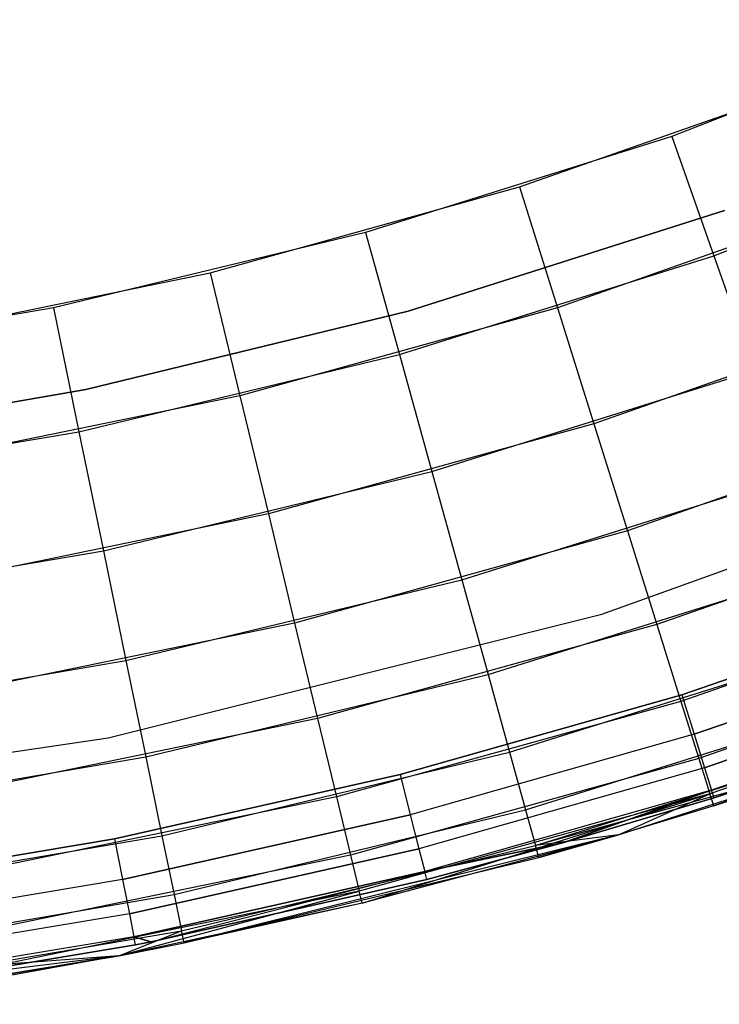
# Model space of a CAD drawing. Extents: x 0.01 to 1.98, y 0.03 to 2.78.
# Tile 9 of 39: x 1.16 to 1.29, y 0.04 to 0.22. Entities that reach past the tile are written whole.
import ezdxf

# ---------------------------------------------------------------- set-up
doc = ezdxf.new("R2010")
doc.units = 0
doc.header["$MEASUREMENT"] = 0
doc.layers.get('0').update_dxf_attribs({"color": 13, "linetype": 'CONTINUOUS'})

# ---------------------------------------------------------------- blocks, each defined once
blk = doc.blocks.new('NATALIE-10724-10723_C_STL_')
at = {"color": 0}
for p, q in [((1.33643, 0.21588, 1.4307), (1.28191, 0.19463, 1.4307)), ((1.33643, 0.21588, 1.4307), (1.28191, 0.19463, 1.4307)), ((1.25415, 0.18541, 6.15511), (1.30935, 0.2048, 6.15511)), ((1.25415, 0.18541, 6.15511), (1.30935, 0.2048, 6.15511)), ((1.28191, 0.19463, 1.4307), (1.22609, 0.17712, 1.4307)), ((1.28191, 0.19463, 1.4307), (1.22609, 0.17712, 1.4307)), ((1.28191, 0.19463, 1.4307), (1.28955, 0.17289, 1.43297)), ((1.28191, 0.19463, 1.4307), (1.28955, 0.17289, 1.43297)), ((1.28955, 0.17289, 1.43297), (1.34551, 0.1947, 1.43297)), ((1.28955, 0.17289, 1.43297), (1.34551, 0.1947, 1.43297)), ((1.19777, 0.16979, 6.15511), (1.25415, 0.18541, 6.15511)), ((1.19777, 0.16979, 6.15511), (1.25415, 0.18541, 6.15511)), ((1.25415, 0.18541, 6.15511), (1.26105, 0.16342, 6.15284)), ((1.25415, 0.18541, 6.15511), (1.26105, 0.16342, 6.15284)), ((1.31772, 0.18333, 6.15284), (1.26105, 0.16342, 6.15284)), ((1.31772, 0.18333, 6.15284), (1.26105, 0.16342, 6.15284)), ((1.2915, 0.18112, 1.42418), (1.23385, 0.16282, 1.42418)), ((1.23385, 0.16282, 1.38481), (1.2915, 0.18112, 1.38481)), ((1.2915, 0.18112, 1.42418), (1.23385, 0.16282, 1.42418)), ((1.23385, 0.16282, 1.38481), (1.2915, 0.18112, 1.38481)), ((1.22609, 0.17712, 1.4307), (1.16921, 0.16341, 1.4307)), ((1.22609, 0.17712, 1.4307), (1.16921, 0.16341, 1.4307)), ((1.22609, 0.17712, 1.4307), (1.23224, 0.15491, 1.43297)), ((1.22609, 0.17712, 1.4307), (1.23224, 0.15491, 1.43297)), ((1.23224, 0.15491, 1.43297), (1.28955, 0.17289, 1.43297)), ((1.23224, 0.15491, 1.43297), (1.28955, 0.17289, 1.43297)), ((1.28955, 0.17289, 1.43297), (1.29689, 0.15199, 1.43969)), ((1.28955, 0.17289, 1.43297), (1.29689, 0.15199, 1.43969)), ((1.14046, 0.15801, 6.15511), (1.19777, 0.16979, 6.15511)), ((1.14046, 0.15801, 6.15511), (1.19777, 0.16979, 6.15511)), ((1.19777, 0.16979, 6.15511), (1.20317, 0.14739, 6.15284)), ((1.19777, 0.16979, 6.15511), (1.20317, 0.14739, 6.15284)), ((1.16921, 0.16341, 1.4307), (1.11154, 0.15358, 1.4307)), ((1.16921, 0.16341, 1.4307), (1.11154, 0.15358, 1.4307)), ((1.16921, 0.16341, 1.4307), (1.17385, 0.14084, 1.43297)), ((1.16921, 0.16341, 1.4307), (1.17385, 0.14084, 1.43297)), ((1.26105, 0.16342, 6.15284), (1.20317, 0.14739, 6.15284)), ((1.26105, 0.16342, 6.15284), (1.20317, 0.14739, 6.15284)), ((1.26105, 0.16342, 6.15284), (1.26768, 0.14228, 6.14612)), ((1.26105, 0.16342, 6.15284), (1.26768, 0.14228, 6.14612)), ((1.23385, 0.16282, 1.42418), (1.17509, 0.1485, 1.42418)), ((1.17509, 0.1485, 1.38481), (1.23385, 0.16282, 1.38481)), ((1.23385, 0.16282, 1.42418), (1.17509, 0.1485, 1.42418)), ((1.17509, 0.1485, 1.38481), (1.23385, 0.16282, 1.38481)), ((1.23385, 0.16282, 1.42418), (1.23385, 0.16282, 1.38481)), ((1.23385, 0.16282, 1.42418), (1.23385, 0.16282, 1.38481)), ((1.32576, 0.16268, 6.14612), (1.26768, 0.14228, 6.14612)), ((1.32576, 0.16268, 6.14612), (1.26768, 0.14228, 6.14612)), ((1.17385, 0.14084, 1.43297), (1.23224, 0.15491, 1.43297)), ((1.17385, 0.14084, 1.43297), (1.23224, 0.15491, 1.43297)), ((1.23224, 0.15491, 1.43297), (1.23816, 0.13356, 1.43969)), ((1.23224, 0.15491, 1.43297), (1.23816, 0.13356, 1.43969)), ((1.23816, 0.13356, 1.43969), (1.29689, 0.15199, 1.43969)), ((1.23816, 0.13356, 1.43969), (1.29689, 0.15199, 1.43969)), ((1.17509, 0.1485, 1.42418), (1.11548, 0.13823, 1.42418)), ((1.11548, 0.13823, 1.38481), (1.17509, 0.1485, 1.38481)), ((1.17509, 0.1485, 1.42418), (1.11548, 0.13823, 1.42418)), ((1.11548, 0.13823, 1.38481), (1.17509, 0.1485, 1.38481)), ((1.20317, 0.14739, 6.15284), (1.14433, 0.13529, 6.15284)), ((1.20317, 0.14739, 6.15284), (1.14433, 0.13529, 6.15284)), ((1.17509, 0.1485, 1.42418), (1.17509, 0.1485, 1.38481)), ((1.17509, 0.1485, 1.42418), (1.17509, 0.1485, 1.38481)), ((1.20317, 0.14739, 6.15284), (1.20836, 0.12585, 6.14612)), ((1.20317, 0.14739, 6.15284), (1.20836, 0.12585, 6.14612)), ((1.33318, 0.14366, 6.1352), (1.27379, 0.1228, 6.1352)), ((1.33318, 0.14366, 6.1352), (1.27379, 0.1228, 6.1352)), ((1.26768, 0.14228, 6.14612), (1.20836, 0.12585, 6.14612)), ((1.26768, 0.14228, 6.14612), (1.20836, 0.12585, 6.14612)), ((1.26768, 0.14228, 6.14612), (1.27379, 0.1228, 6.1352)), ((1.26768, 0.14228, 6.14612), (1.27379, 0.1228, 6.1352)), ((1.11464, 0.13075, 1.43297), (1.17385, 0.14084, 1.43297)), ((1.11464, 0.13075, 1.43297), (1.17385, 0.14084, 1.43297)), ((1.17385, 0.14084, 1.43297), (1.17831, 0.11914, 1.43969)), ((1.17385, 0.14084, 1.43297), (1.17831, 0.11914, 1.43969)), ((1.26914, 0.10763, 1.47007), (1.35645, 0.13887, 1.47007)), ((1.26914, 0.10763, 6.11574), (1.35645, 0.13887, 6.11574)), ((1.26914, 0.10763, 1.47007), (1.35645, 0.13887, 1.47007)), ((1.26914, 0.10763, 6.11574), (1.35645, 0.13887, 6.11574)), ((1.17831, 0.11914, 1.43969), (1.23816, 0.13356, 1.43969)), ((1.17831, 0.11914, 1.43969), (1.23816, 0.13356, 1.43969)), ((1.23816, 0.13356, 1.43969), (1.24361, 0.11388, 1.4506)), ((1.23816, 0.13356, 1.43969), (1.24361, 0.11388, 1.4506)), ((1.24361, 0.11388, 1.4506), (1.30366, 0.13272, 1.4506)), ((1.24361, 0.11388, 1.4506), (1.30366, 0.13272, 1.4506)), ((1.20836, 0.12585, 6.14612), (1.14806, 0.11345, 6.14612)), ((1.20836, 0.12585, 6.14612), (1.14806, 0.11345, 6.14612)), ((1.20836, 0.12585, 6.14612), (1.21314, 0.10599, 6.1352)), ((1.20836, 0.12585, 6.14612), (1.21314, 0.10599, 6.1352)), ((1.33967, 0.12698, 6.12051), (1.27915, 0.10572, 6.12051)), ((1.33967, 0.12698, 6.12051), (1.27915, 0.10572, 6.12051)), ((1.27379, 0.1228, 6.1352), (1.21314, 0.10599, 6.1352)), ((1.27379, 0.1228, 6.1352), (1.21314, 0.10599, 6.1352)), ((1.27379, 0.1228, 6.1352), (1.27915, 0.10572, 6.12051)), ((1.27379, 0.1228, 6.1352), (1.27915, 0.10572, 6.12051)), ((1.11763, 0.10879, 1.43969), (1.17831, 0.11914, 1.43969)), ((1.11763, 0.10879, 1.43969), (1.17831, 0.11914, 1.43969)), ((1.17831, 0.11914, 1.43969), (1.18242, 0.09914, 1.4506)), ((1.17831, 0.11914, 1.43969), (1.18242, 0.09914, 1.4506)), ((1.24839, 0.09663, 1.46529), (1.30959, 0.11584, 1.46529)), ((1.24839, 0.09663, 1.46529), (1.30959, 0.11584, 1.46529)), ((1.18242, 0.09914, 1.4506), (1.24361, 0.11388, 1.4506)), ((1.18242, 0.09914, 1.4506), (1.24361, 0.11388, 1.4506)), ((1.24361, 0.11388, 1.4506), (1.24839, 0.09663, 1.46529)), ((1.24361, 0.11388, 1.4506), (1.24839, 0.09663, 1.46529)), ((1.34501, 0.11329, 6.10261), (1.28355, 0.0917, 6.10261)), ((1.34501, 0.11329, 6.10261), (1.28355, 0.0917, 6.10261)), ((1.28368, 0.09292, 1.38481), (1.3341, 0.11027, 1.38481)), ((1.3341, 0.11027, 0.00686), (1.28368, 0.09292, 0.00686)), ((1.3341, 0.11027, 0.00686), (1.28368, 0.09292, 0.00686)), ((1.28368, 0.09292, 1.38481), (1.3341, 0.11027, 1.38481)), ((1.1792, 0.0851, 1.47007), (1.26914, 0.10763, 1.47007)), ((1.1792, 0.0851, 6.11574), (1.26914, 0.10763, 6.11574)), ((1.1792, 0.0851, 1.47007), (1.26914, 0.10763, 1.47007)), ((1.1792, 0.0851, 6.11574), (1.26914, 0.10763, 6.11574)), ((1.26914, 0.10763, 6.11574), (1.26914, 0.10763, 1.47007)), ((1.26914, 0.10763, 6.11574), (1.26914, 0.10763, 1.47007)), ((1.21314, 0.10599, 6.1352), (1.15149, 0.09332, 6.1352)), ((1.21314, 0.10599, 6.1352), (1.15149, 0.09332, 6.1352)), ((1.21314, 0.10599, 6.1352), (1.21733, 0.08859, 6.12051)), ((1.21314, 0.10599, 6.1352), (1.21733, 0.08859, 6.12051)), ((1.27915, 0.10572, 6.12051), (1.21733, 0.08859, 6.12051)), ((1.27915, 0.10572, 6.12051), (1.21733, 0.08859, 6.12051)), ((1.27915, 0.10572, 6.12051), (1.28355, 0.0917, 6.10261)), ((1.27915, 0.10572, 6.12051), (1.28355, 0.0917, 6.10261)), ((1.28593, 0.08573, 0.00836), (1.33675, 0.10322, 0.00836)), ((1.28593, 0.08573, 0.00836), (1.33675, 0.10322, 0.00836)), ((1.33675, 0.10322, 1.38331), (1.28593, 0.08573, 1.38331)), ((1.33675, 0.10322, 1.38331), (1.28593, 0.08573, 1.38331)), ((1.34897, 0.10312, 6.08219), (1.28682, 0.08129, 6.08219)), ((1.34897, 0.10312, 6.08219), (1.28682, 0.08129, 6.08219)), ((1.25231, 0.08248, 1.48319), (1.31446, 0.10198, 1.48319)), ((1.25231, 0.08248, 1.48319), (1.31446, 0.10198, 1.48319)), ((1.12038, 0.08856, 1.4506), (1.18242, 0.09914, 1.4506)), ((1.12038, 0.08856, 1.4506), (1.18242, 0.09914, 1.4506)), ((1.18242, 0.09914, 1.4506), (1.18602, 0.08161, 1.46529)), ((1.18242, 0.09914, 1.4506), (1.18602, 0.08161, 1.46529)), ((1.28784, 0.07964, 0.01263), (1.33899, 0.09724, 0.01263)), ((1.28784, 0.07964, 0.01263), (1.33899, 0.09724, 0.01263)), ((1.33899, 0.09724, 1.37905), (1.28784, 0.07964, 1.37905)), ((1.33899, 0.09724, 1.37905), (1.28784, 0.07964, 1.37905)), ((1.35141, 0.09686, 6.06004), (1.28883, 0.07488, 6.06004)), ((1.35141, 0.09686, 6.06004), (1.28883, 0.07488, 6.06004)), ((1.18602, 0.08161, 1.46529), (1.24839, 0.09663, 1.46529)), ((1.18602, 0.08161, 1.46529), (1.24839, 0.09663, 1.46529)), ((1.24839, 0.09663, 1.46529), (1.25231, 0.08248, 1.48319)), ((1.24839, 0.09663, 1.46529), (1.25231, 0.08248, 1.48319)), ((1.35224, 0.09475, 6.037), (1.28951, 0.07271, 6.037)), ((1.35224, 0.09475, 6.037), (1.28951, 0.07271, 6.037)), ((1.28355, 0.0917, 6.10261), (1.22077, 0.07431, 6.10261)), ((1.28355, 0.0917, 6.10261), (1.22077, 0.07431, 6.10261)), ((1.23238, 0.07838, 1.38481), (1.28368, 0.09292, 1.38481)), ((1.28368, 0.09292, 0.00686), (1.23238, 0.07838, 0.00686)), ((1.28368, 0.09292, 0.00686), (1.23238, 0.07838, 0.00686)), ((1.23238, 0.07838, 1.38481), (1.28368, 0.09292, 1.38481)), ((1.25522, 0.07196, 1.50361), (1.31808, 0.09168, 1.50361)), ((1.25522, 0.07196, 1.50361), (1.31808, 0.09168, 1.50361)), ((1.28355, 0.0917, 6.10261), (1.28682, 0.08129, 6.08219)), ((1.28355, 0.0917, 6.10261), (1.28682, 0.08129, 6.08219)), ((1.28368, 0.09292, 0.00686), (1.28593, 0.08573, 0.00836)), ((1.28368, 0.09292, 0.00686), (1.28593, 0.08573, 0.00836)), ((1.28368, 0.09292, 1.38481), (1.28593, 0.08573, 1.38331)), ((1.28368, 0.09292, 1.38481), (1.28593, 0.08573, 1.38331)), ((1.28912, 0.07557, 0.01901), (1.34049, 0.09324, 0.01901)), ((1.28912, 0.07557, 0.01901), (1.34049, 0.09324, 0.01901)), ((1.34049, 0.09324, 1.37266), (1.28912, 0.07557, 1.37266)), ((1.34049, 0.09324, 1.37266), (1.28912, 0.07557, 1.37266)), ((1.28957, 0.07414, 1.36513), (1.34049, 0.09324, 1.37266)), ((1.28957, 0.07414, 1.36513), (1.34049, 0.09324, 1.37266)), ((1.28912, 0.07557, 0.01901), (1.33578, 0.08989, 0.02654)), ((1.28912, 0.07557, 0.01901), (1.33578, 0.08989, 0.02654)), ((1.28957, 0.07414, 0.02654), (1.33578, 0.08989, 0.02654)), ((1.33578, 0.08989, 1.36513), (1.28957, 0.07414, 1.36513)), ((1.28957, 0.07414, 0.02654), (1.33578, 0.08989, 0.02654)), ((1.33578, 0.08989, 1.36513), (1.28957, 0.07414, 1.36513)), ((1.21733, 0.08859, 6.12051), (1.1545, 0.07568, 6.12051)), ((1.21733, 0.08859, 6.12051), (1.1545, 0.07568, 6.12051)), ((1.21733, 0.08859, 6.12051), (1.22077, 0.07431, 6.10261)), ((1.21733, 0.08859, 6.12051), (1.22077, 0.07431, 6.10261)), ((1.08747, 0.07149, 1.47007), (1.1792, 0.0851, 1.47007)), ((1.08747, 0.07149, 6.11574), (1.1792, 0.0851, 6.11574)), ((1.08747, 0.07149, 1.47007), (1.1792, 0.0851, 1.47007)), ((1.08747, 0.07149, 6.11574), (1.1792, 0.0851, 6.11574)), ((1.1792, 0.0851, 6.11574), (1.1792, 0.0851, 1.47007)), ((1.1792, 0.0851, 6.11574), (1.1792, 0.0851, 1.47007)), ((1.28593, 0.08573, 0.00836), (1.23423, 0.07107, 0.00836)), ((1.28593, 0.08573, 0.00836), (1.23423, 0.07107, 0.00836)), ((1.28593, 0.08573, 1.38331), (1.23423, 0.07107, 1.38331)), ((1.28593, 0.08573, 1.38331), (1.23423, 0.07107, 1.38331)), ((1.25702, 0.06548, 1.52576), (1.32031, 0.08534, 1.52576)), ((1.25702, 0.06548, 1.52576), (1.32031, 0.08534, 1.52576)), ((1.28593, 0.08573, 0.00836), (1.28784, 0.07964, 0.01263)), ((1.28593, 0.08573, 0.00836), (1.28784, 0.07964, 0.01263)), ((1.28593, 0.08573, 1.38331), (1.28784, 0.07964, 1.37905)), ((1.28593, 0.08573, 1.38331), (1.28784, 0.07964, 1.37905)), ((1.32106, 0.0832, 1.54881), (1.25702, 0.06548, 1.52576)), ((1.32106, 0.0832, 1.54881), (1.25702, 0.06548, 1.52576)), ((1.27215, 0.06744, 1.54881), (1.32106, 0.0832, 1.54881)), ((1.27215, 0.06744, 1.54881), (1.32106, 0.0832, 1.54881)), ((1.28951, 0.07271, 6.037), (1.32106, 0.0832, 1.54881)), ((1.28951, 0.07271, 6.037), (1.32106, 0.0832, 1.54881)), ((1.12279, 0.07082, 1.46529), (1.18602, 0.08161, 1.46529)), ((1.12279, 0.07082, 1.46529), (1.18602, 0.08161, 1.46529)), ((1.18602, 0.08161, 1.46529), (1.18898, 0.06722, 1.48319)), ((1.18602, 0.08161, 1.46529), (1.18898, 0.06722, 1.48319)), ((1.18898, 0.06722, 1.48319), (1.25231, 0.08248, 1.48319)), ((1.18898, 0.06722, 1.48319), (1.25231, 0.08248, 1.48319)), ((1.28682, 0.08129, 6.08219), (1.22333, 0.0637, 6.08219)), ((1.28682, 0.08129, 6.08219), (1.22333, 0.0637, 6.08219)), ((1.25231, 0.08248, 1.48319), (1.25522, 0.07196, 1.50361)), ((1.25231, 0.08248, 1.48319), (1.25522, 0.07196, 1.50361)), ((1.28682, 0.08129, 6.08219), (1.28883, 0.07488, 6.06004)), ((1.28682, 0.08129, 6.08219), (1.28883, 0.07488, 6.06004)), ((1.28784, 0.07964, 0.01263), (1.2358, 0.06488, 0.01263)), ((1.28784, 0.07964, 0.01263), (1.2358, 0.06488, 0.01263)), ((1.28784, 0.07964, 1.37905), (1.2358, 0.06488, 1.37905)), ((1.28784, 0.07964, 1.37905), (1.2358, 0.06488, 1.37905)), ((1.28784, 0.07964, 0.01263), (1.28912, 0.07557, 0.01901)), ((1.28784, 0.07964, 0.01263), (1.28912, 0.07557, 0.01901)), ((1.28784, 0.07964, 1.37905), (1.28912, 0.07557, 1.37266)), ((1.28784, 0.07964, 1.37905), (1.28912, 0.07557, 1.37266)), ((1.18035, 0.06669, 1.38481), (1.23238, 0.07838, 1.38481)), ((1.23238, 0.07838, 0.00686), (1.18035, 0.06669, 0.00686)), ((1.23238, 0.07838, 0.00686), (1.18035, 0.06669, 0.00686)), ((1.18035, 0.06669, 1.38481), (1.23238, 0.07838, 1.38481)), ((1.23238, 0.07838, 0.00686), (1.23423, 0.07107, 0.00836)), ((1.23238, 0.07838, 0.00686), (1.23423, 0.07107, 0.00836)), ((1.23238, 0.07838, 1.38481), (1.23423, 0.07107, 1.38331)), ((1.23238, 0.07838, 1.38481), (1.23423, 0.07107, 1.38331)), ((1.28912, 0.07557, 0.01901), (1.23685, 0.06075, 0.01901)), ((1.28912, 0.07557, 0.01901), (1.23685, 0.06075, 0.01901)), ((1.28912, 0.07557, 1.37266), (1.23685, 0.06075, 1.37266)), ((1.28912, 0.07557, 1.37266), (1.23685, 0.06075, 1.37266)), ((1.28912, 0.07557, 0.01901), (1.26222, 0.06599, 0.02654)), ((1.28912, 0.07557, 0.01901), (1.26222, 0.06599, 0.02654)), ((1.26222, 0.06599, 1.36513), (1.28912, 0.07557, 1.37266)), ((1.26222, 0.06599, 1.36513), (1.28912, 0.07557, 1.37266)), ((1.28957, 0.07414, 0.02654), (1.28912, 0.07557, 0.01901)), ((1.28957, 0.07414, 0.02654), (1.28912, 0.07557, 0.01901)), ((1.28957, 0.07414, 1.36513), (1.28912, 0.07557, 1.37266)), ((1.28957, 0.07414, 1.36513), (1.28912, 0.07557, 1.37266)), ((1.22077, 0.07431, 6.10261), (1.15697, 0.0612, 6.10261)), ((1.22077, 0.07431, 6.10261), (1.15697, 0.0612, 6.10261)), ((1.22077, 0.07431, 6.10261), (1.22333, 0.0637, 6.08219)), ((1.22077, 0.07431, 6.10261), (1.22333, 0.0637, 6.08219)), ((1.28883, 0.07488, 6.06004), (1.2249, 0.05717, 6.06004)), ((1.28883, 0.07488, 6.06004), (1.2249, 0.05717, 6.06004)), ((1.22544, 0.05496, 6.037), (1.28883, 0.07488, 6.06004)), ((1.22544, 0.05496, 6.037), (1.28883, 0.07488, 6.06004)), ((1.26222, 0.06599, 0.02654), (1.28957, 0.07414, 0.02654)), ((1.28957, 0.07414, 1.36513), (1.26222, 0.06599, 1.36513)), ((1.26222, 0.06599, 0.02654), (1.28957, 0.07414, 0.02654)), ((1.28957, 0.07414, 1.36513), (1.26222, 0.06599, 1.36513)), ((1.27215, 0.06744, 6.037), (1.28883, 0.07488, 6.06004)), ((1.27215, 0.06744, 6.037), (1.28883, 0.07488, 6.06004)), ((1.28951, 0.07271, 6.037), (1.28883, 0.07488, 6.06004)), ((1.28951, 0.07271, 6.037), (1.28883, 0.07488, 6.06004)), ((1.28957, 0.07414, 0.02654), (1.28957, 0.07414, 1.36513)), ((1.28957, 0.07414, 0.02654), (1.28957, 0.07414, 1.36513)), ((1.19118, 0.05653, 1.50361), (1.25522, 0.07196, 1.50361)), ((1.19118, 0.05653, 1.50361), (1.25522, 0.07196, 1.50361)), ((1.25522, 0.07196, 1.50361), (1.25702, 0.06548, 1.52576)), ((1.25522, 0.07196, 1.50361), (1.25702, 0.06548, 1.52576)), ((1.28951, 0.07271, 6.037), (1.27215, 0.06744, 6.037)), ((1.28951, 0.07271, 6.037), (1.27215, 0.06744, 1.54881)), ((1.28951, 0.07271, 6.037), (1.27215, 0.06744, 6.037)), ((1.28951, 0.07271, 6.037), (1.27215, 0.06744, 1.54881)), ((1.1818, 0.0593, 0.00836), (1.23423, 0.07107, 0.00836)), ((1.1818, 0.0593, 0.00836), (1.23423, 0.07107, 0.00836)), ((1.23423, 0.07107, 1.38331), (1.1818, 0.0593, 1.38331)), ((1.23423, 0.07107, 1.38331), (1.1818, 0.0593, 1.38331)), ((1.23423, 0.07107, 0.00836), (1.2358, 0.06488, 0.01263)), ((1.23423, 0.07107, 0.00836), (1.2358, 0.06488, 0.01263)), ((1.23423, 0.07107, 1.38331), (1.2358, 0.06488, 1.37905)), ((1.23423, 0.07107, 1.38331), (1.2358, 0.06488, 1.37905)), ((1.12477, 0.05627, 1.48319), (1.18898, 0.06722, 1.48319)), ((1.12477, 0.05627, 1.48319), (1.18898, 0.06722, 1.48319)), ((1.12776, 0.05789, 1.38481), (1.18035, 0.06669, 1.38481)), ((1.18035, 0.06669, 0.00686), (1.12776, 0.05789, 0.00686)), ((1.18035, 0.06669, 0.00686), (1.12776, 0.05789, 0.00686)), ((1.12776, 0.05789, 1.38481), (1.18035, 0.06669, 1.38481)), ((1.18035, 0.06669, 0.00686), (1.1818, 0.0593, 0.00836)), ((1.18035, 0.06669, 0.00686), (1.1818, 0.0593, 0.00836)), ((1.18035, 0.06669, 1.38481), (1.1818, 0.0593, 1.38331)), ((1.18035, 0.06669, 1.38481), (1.1818, 0.0593, 1.38331)), ((1.18898, 0.06722, 1.48319), (1.19118, 0.05653, 1.50361)), ((1.18898, 0.06722, 1.48319), (1.19118, 0.05653, 1.50361)), ((1.27215, 0.06744, 6.037), (1.19299, 0.04772, 1.54881)), ((1.27215, 0.06744, 6.037), (1.19299, 0.04772, 1.54881)), ((1.27215, 0.06744, 6.037), (1.22544, 0.05496, 6.037)), ((1.27215, 0.06744, 6.037), (1.22544, 0.05496, 6.037)), ((1.27215, 0.06744, 1.54881), (1.25702, 0.06548, 1.52576)), ((1.27215, 0.06744, 1.54881), (1.25702, 0.06548, 1.52576)), ((1.27215, 0.06744, 6.037), (1.25762, 0.0633, 1.54881)), ((1.27215, 0.06744, 6.037), (1.25762, 0.0633, 1.54881)), ((1.25762, 0.0633, 1.54881), (1.27215, 0.06744, 1.54881)), ((1.25762, 0.0633, 1.54881), (1.27215, 0.06744, 1.54881)), ((1.27215, 0.06744, 6.037), (1.27215, 0.06744, 1.54881)), ((1.27215, 0.06744, 6.037), (1.27215, 0.06744, 1.54881)), ((1.18303, 0.05303, 0.01263), (1.2358, 0.06488, 0.01263)), ((1.18303, 0.05303, 0.01263), (1.2358, 0.06488, 0.01263)), ((1.2358, 0.06488, 1.37905), (1.18303, 0.05303, 1.37905)), ((1.2358, 0.06488, 1.37905), (1.18303, 0.05303, 1.37905)), ((1.19253, 0.04994, 1.52576), (1.25702, 0.06548, 1.52576)), ((1.19253, 0.04994, 1.52576), (1.25702, 0.06548, 1.52576)), ((1.2358, 0.06488, 0.01263), (1.23685, 0.06075, 0.01901)), ((1.2358, 0.06488, 0.01263), (1.23685, 0.06075, 0.01901)), ((1.2358, 0.06488, 1.37905), (1.23685, 0.06075, 1.37266)), ((1.2358, 0.06488, 1.37905), (1.23685, 0.06075, 1.37266)), ((1.23685, 0.06075, 0.01901), (1.26222, 0.06599, 0.02654)), ((1.23685, 0.06075, 0.01901), (1.26222, 0.06599, 0.02654)), ((1.26222, 0.06599, 1.36513), (1.23685, 0.06075, 1.37266)), ((1.26222, 0.06599, 1.36513), (1.23685, 0.06075, 1.37266)), ((1.23722, 0.0593, 0.02654), (1.26222, 0.06599, 0.02654)), ((1.26222, 0.06599, 1.36513), (1.23722, 0.0593, 1.36513)), ((1.23722, 0.0593, 0.02654), (1.26222, 0.06599, 0.02654)), ((1.26222, 0.06599, 1.36513), (1.23722, 0.0593, 1.36513)), ((1.25762, 0.0633, 1.54881), (1.25702, 0.06548, 1.52576)), ((1.25762, 0.0633, 1.54881), (1.25702, 0.06548, 1.52576)), ((1.26222, 0.06599, 0.02654), (1.26222, 0.06599, 1.36513)), ((1.26222, 0.06599, 0.02654), (1.26222, 0.06599, 1.36513)), ((1.22333, 0.0637, 6.08219), (1.1588, 0.05044, 6.08219)), ((1.22333, 0.0637, 6.08219), (1.1588, 0.05044, 6.08219)), ((1.19299, 0.04772, 1.54881), (1.25762, 0.0633, 1.54881)), ((1.19299, 0.04772, 1.54881), (1.25762, 0.0633, 1.54881)), ((1.22333, 0.0637, 6.08219), (1.2249, 0.05717, 6.06004)), ((1.22333, 0.0637, 6.08219), (1.2249, 0.05717, 6.06004)), ((1.1818, 0.0593, 0.00836), (1.1288, 0.05043, 0.00836)), ((1.1818, 0.0593, 0.00836), (1.1288, 0.05043, 0.00836)), ((1.1818, 0.0593, 1.38331), (1.1288, 0.05043, 1.38331)), ((1.1818, 0.0593, 1.38331), (1.1288, 0.05043, 1.38331)), ((1.1818, 0.0593, 0.00836), (1.18303, 0.05303, 0.01263)), ((1.1818, 0.0593, 0.00836), (1.18303, 0.05303, 0.01263)), ((1.1818, 0.0593, 1.38331), (1.18303, 0.05303, 1.37905)), ((1.1818, 0.0593, 1.38331), (1.18303, 0.05303, 1.37905)), ((1.18385, 0.04884, 0.01901), (1.23685, 0.06075, 0.01901)), ((1.18385, 0.04884, 0.01901), (1.23685, 0.06075, 0.01901)), ((1.23685, 0.06075, 1.37266), (1.18385, 0.04884, 1.37266)), ((1.23685, 0.06075, 1.37266), (1.18385, 0.04884, 1.37266)), ((1.18702, 0.04794, 0.02654), (1.23685, 0.06075, 0.01901)), ((1.18702, 0.04794, 0.02654), (1.23685, 0.06075, 0.01901)), ((1.18702, 0.04794, 1.36513), (1.23685, 0.06075, 1.37266)), ((1.18702, 0.04794, 1.36513), (1.23685, 0.06075, 1.37266)), ((1.18702, 0.04794, 0.02654), (1.23722, 0.0593, 0.02654)), ((1.23722, 0.0593, 1.36513), (1.18702, 0.04794, 1.36513)), ((1.18702, 0.04794, 0.02654), (1.23722, 0.0593, 0.02654)), ((1.23722, 0.0593, 1.36513), (1.18702, 0.04794, 1.36513)), ((1.23722, 0.0593, 0.02654), (1.23685, 0.06075, 0.01901)), ((1.23722, 0.0593, 0.02654), (1.23685, 0.06075, 0.01901)), ((1.23722, 0.0593, 1.36513), (1.23685, 0.06075, 1.37266)), ((1.23722, 0.0593, 1.36513), (1.23685, 0.06075, 1.37266)), ((1.23722, 0.0593, 0.02654), (1.23722, 0.0593, 1.36513)), ((1.23722, 0.0593, 0.02654), (1.23722, 0.0593, 1.36513)), ((1.12624, 0.04545, 1.50361), (1.19118, 0.05653, 1.50361)), ((1.12624, 0.04545, 1.50361), (1.19118, 0.05653, 1.50361)), ((1.2249, 0.05717, 6.06004), (1.15993, 0.04382, 6.06004)), ((1.2249, 0.05717, 6.06004), (1.15993, 0.04382, 6.06004)), ((1.18113, 0.04536, 6.037), (1.2249, 0.05717, 6.06004)), ((1.18113, 0.04536, 6.037), (1.2249, 0.05717, 6.06004)), ((1.19118, 0.05653, 1.50361), (1.19253, 0.04994, 1.52576)), ((1.19118, 0.05653, 1.50361), (1.19253, 0.04994, 1.52576)), ((1.22544, 0.05496, 6.037), (1.2249, 0.05717, 6.06004)), ((1.22544, 0.05496, 6.037), (1.2249, 0.05717, 6.06004)), ((1.22544, 0.05496, 6.037), (1.18113, 0.04536, 6.037)), ((1.22544, 0.05496, 6.037), (1.18113, 0.04536, 1.54881)), ((1.22544, 0.05496, 6.037), (1.18113, 0.04536, 6.037)), ((1.22544, 0.05496, 6.037), (1.18113, 0.04536, 1.54881)), ((1.22544, 0.05496, 6.037), (1.19299, 0.04772, 1.54881)), ((1.22544, 0.05496, 6.037), (1.19299, 0.04772, 1.54881)), ((1.18303, 0.05303, 0.01263), (1.12968, 0.0441, 0.01263)), ((1.18303, 0.05303, 0.01263), (1.12968, 0.0441, 0.01263)), ((1.18303, 0.05303, 1.37905), (1.12968, 0.0441, 1.37905)), ((1.18303, 0.05303, 1.37905), (1.12968, 0.0441, 1.37905)), ((1.18303, 0.05303, 0.01263), (1.18385, 0.04884, 0.01901)), ((1.18303, 0.05303, 0.01263), (1.18385, 0.04884, 0.01901)), ((1.18303, 0.05303, 1.37905), (1.18385, 0.04884, 1.37266)), ((1.18303, 0.05303, 1.37905), (1.18385, 0.04884, 1.37266)), ((1.12714, 0.03879, 1.52576), (1.19253, 0.04994, 1.52576)), ((1.12714, 0.03879, 1.52576), (1.19253, 0.04994, 1.52576)), ((1.18385, 0.04884, 0.01901), (1.13026, 0.03988, 0.01901)), ((1.18385, 0.04884, 0.01901), (1.13026, 0.03988, 0.01901)), ((1.18385, 0.04884, 1.37266), (1.13026, 0.03988, 1.37266)), ((1.18385, 0.04884, 1.37266), (1.13026, 0.03988, 1.37266)), ((1.18113, 0.04536, 1.54881), (1.19253, 0.04994, 1.52576)), ((1.18113, 0.04536, 1.54881), (1.19253, 0.04994, 1.52576)), ((1.18413, 0.04737, 0.02654), (1.18385, 0.04884, 0.01901)), ((1.18385, 0.04884, 0.01901), (1.18702, 0.04794, 0.02654)), ((1.18413, 0.04737, 0.02654), (1.18385, 0.04884, 0.01901)), ((1.18385, 0.04884, 0.01901), (1.18702, 0.04794, 0.02654)), ((1.18413, 0.04737, 1.36513), (1.18385, 0.04884, 1.37266)), ((1.18413, 0.04737, 1.36513), (1.18385, 0.04884, 1.37266)), ((1.18702, 0.04794, 1.36513), (1.18385, 0.04884, 1.37266)), ((1.18702, 0.04794, 1.36513), (1.18385, 0.04884, 1.37266)), ((1.19299, 0.04772, 1.54881), (1.19253, 0.04994, 1.52576)), ((1.19299, 0.04772, 1.54881), (1.19253, 0.04994, 1.52576)), ((1.13047, 0.03839, 0.02654), (1.18413, 0.04737, 0.02654)), ((1.18413, 0.04737, 1.36513), (1.13047, 0.03839, 1.36513)), ((1.13047, 0.03839, 0.02654), (1.18413, 0.04737, 0.02654)), ((1.18413, 0.04737, 1.36513), (1.13047, 0.03839, 1.36513)), ((1.18113, 0.04536, 1.54881), (1.19299, 0.04772, 1.54881)), ((1.18113, 0.04536, 1.54881), (1.19299, 0.04772, 1.54881)), ((1.18413, 0.04737, 0.02654), (1.18702, 0.04794, 0.02654)), ((1.18702, 0.04794, 1.36513), (1.18413, 0.04737, 1.36513)), ((1.18413, 0.04737, 0.02654), (1.18702, 0.04794, 0.02654)), ((1.18702, 0.04794, 1.36513), (1.18413, 0.04737, 1.36513)), ((1.18413, 0.04737, 0.02654), (1.18413, 0.04737, 1.36513)), ((1.18413, 0.04737, 0.02654), (1.18413, 0.04737, 1.36513)), ((1.18702, 0.04794, 0.02654), (1.18702, 0.04794, 1.36513)), ((1.18702, 0.04794, 0.02654), (1.18702, 0.04794, 1.36513)), ((1.18113, 0.04536, 1.54881), (1.12714, 0.03879, 1.52576)), ((1.18113, 0.04536, 1.54881), (1.12714, 0.03879, 1.52576)), ((1.18113, 0.04536, 6.037), (1.12745, 0.03654, 1.54881)), ((1.12745, 0.03654, 1.54881), (1.18113, 0.04536, 1.54881)), ((1.12745, 0.03654, 1.54881), (1.18113, 0.04536, 1.54881)), ((1.18113, 0.04536, 6.037), (1.12745, 0.03654, 1.54881)), ((1.18113, 0.04536, 6.037), (1.15993, 0.04382, 6.06004)), ((1.18113, 0.04536, 6.037), (1.15993, 0.04382, 6.06004)), ((1.18113, 0.04536, 6.037), (1.16031, 0.04158, 6.037)), ((1.18113, 0.04536, 6.037), (1.16031, 0.04158, 6.037)), ((1.18113, 0.04536, 6.037), (1.18113, 0.04536, 1.54881)), ((1.18113, 0.04536, 6.037), (1.18113, 0.04536, 1.54881))]:
    blk.add_line(p, q, dxfattribs=at)

msp = doc.modelspace()

# ---------------------------------------------------------------- block references
at = {"color": 0}
msp.add_blockref('NATALIE-10724-10723_C_STL_', (0, 0), dxfattribs=at)

doc.saveas('drawing.dxf')
